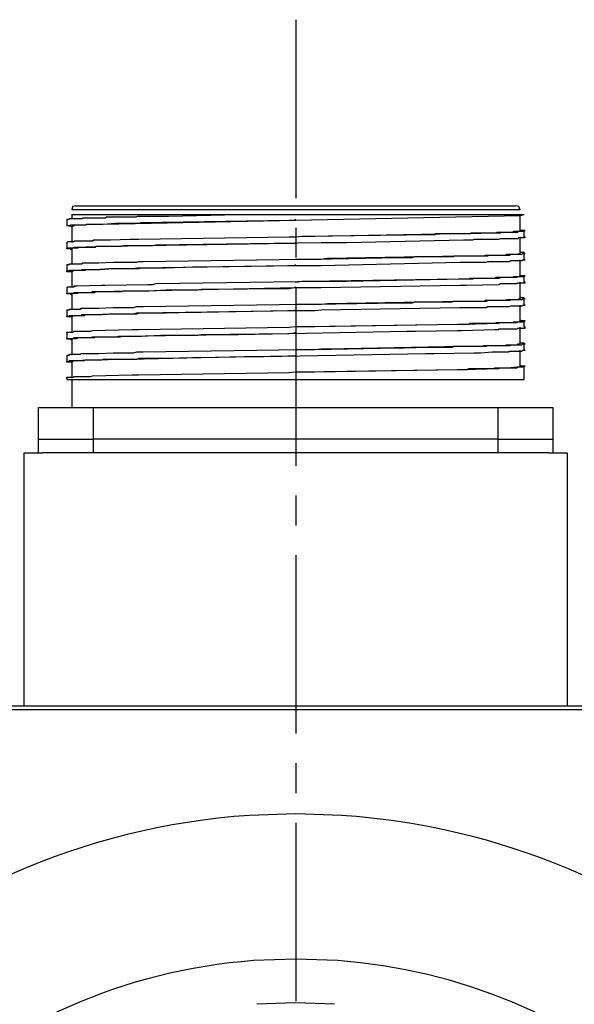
# Model space of a CAD drawing. Header units: millimetres. Extents: x 32146 to 33966, y 9971 to 11065.
# Tile 33 of 54: x 32480 to 32509, y 10366 to 10418. Entities that reach past the tile are written whole.
import ezdxf

# ---------------------------------------------------------------- set-up
doc = ezdxf.new("R2010")
doc.units = ezdxf.units.MM
doc.linetypes.add('CENTER2', pattern=[28.575, 19.05, -3.175, 3.175, -3.175])
doc.layers.add('Center', color=1, linetype='CENTER2')
doc.layers.add('Z_entity', color=7, linetype='Continuous')

msp = doc.modelspace()

# ---------------------------------------------------------------- linework, layer by layer
at = {"layer": 'Center', "ltscale": 0.5}
msp.add_line((32494.243, 10418.351), (32494.243, 10283.351), dxfattribs=at)
at = {"layer": 'Z_entity', "color": 7}
for p, q in [((32482.336, 10408.374), (32482.293, 10408.204)), ((32482.505, 10408.416), (32482.336, 10408.374)), ((32482.505, 10408.416), (32505.972, 10408.416)), ((32506.142, 10408.374), (32505.972, 10408.416)), ((32506.227, 10408.204), (32506.142, 10408.374)), ((32482.251, 10407.399), (32506.227, 10407.908)), ((32506.227, 10408.204), (32482.293, 10408.204)), ((32482.293, 10407.95), (32491.994, 10407.95)), ((32482.293, 10407.95), (32482.293, 10407.696)), ((32485.724, 10407.823), (32485.809, 10407.865)), ((32485.809, 10407.865), (32486.106, 10407.865)), ((32486.106, 10407.865), (32487.165, 10407.865)), ((32487.165, 10407.865), (32487.461, 10407.865)), ((32487.461, 10407.865), (32491.189, 10407.95)), ((32491.189, 10407.95), (32491.951, 10407.95)), ((32491.951, 10407.95), (32506.438, 10407.95)), ((32506.227, 10407.908), (32506.438, 10407.95)), ((32506.227, 10407.103), (32506.227, 10407.95)), ((32482.039, 10407.696), (32482.166, 10407.696)), ((32482.039, 10407.696), (32482.039, 10407.357)), ((32482.039, 10407.357), (32482.251, 10407.399)), ((32482.251, 10407.315), (32482.039, 10407.357)), ((32482.166, 10407.696), (32482.166, 10407.738)), ((32482.166, 10407.738), (32482.336, 10407.738)), ((32482.293, 10407.315), (32482.251, 10407.315)), ((32482.293, 10407.357), (32482.42, 10407.357)), ((32482.293, 10407.357), (32482.293, 10406.467)), ((32482.336, 10407.738), (32482.717, 10407.738)), ((32482.42, 10407.357), (32482.42, 10407.399)), ((32482.42, 10407.399), (32482.59, 10407.399)), ((32482.59, 10407.399), (32483.056, 10407.399)), ((32482.717, 10407.738), (32482.844, 10407.738)), ((32482.844, 10407.738), (32482.886, 10407.78)), ((32482.886, 10407.78), (32483.437, 10407.78)), ((32483.056, 10407.399), (32483.098, 10407.442)), ((32483.098, 10407.442), (32483.14, 10407.442)), ((32483.14, 10407.442), (32483.733, 10407.442)), ((32483.437, 10407.78), (32483.988, 10407.78)), ((32483.733, 10407.442), (32483.945, 10407.442)), ((32483.945, 10407.442), (32484.623, 10407.484)), ((32483.988, 10407.78), (32484.072, 10407.78)), ((32484.072, 10407.78), (32484.157, 10407.823)), ((32484.157, 10407.823), (32485.724, 10407.823)), ((32484.623, 10407.484), (32484.75, 10407.484)), ((32484.75, 10407.484), (32485.555, 10407.484)), ((32485.555, 10407.484), (32485.894, 10407.484)), ((32485.894, 10407.484), (32485.979, 10407.526)), ((32485.979, 10407.526), (32493.9, 10407.653)), ((32493.9, 10407.653), (32494.239, 10407.653)), ((32494.239, 10407.653), (32494.239, 10407.696)), ((32494.239, 10406.764), (32494.578, 10406.806)), ((32494.239, 10406.764), (32494.578, 10406.806)), ((32494.578, 10406.806), (32501.567, 10406.891)), ((32494.578, 10406.806), (32495.255, 10406.806)), ((32495.255, 10406.806), (32502.88, 10406.933)), ((32501.567, 10406.891), (32501.694, 10406.891)), ((32501.694, 10406.891), (32501.694, 10406.933)), ((32501.694, 10406.933), (32502.075, 10406.933)), ((32502.075, 10406.933), (32503.346, 10406.933)), ((32502.88, 10406.933), (32503.219, 10406.933)), ((32503.219, 10406.933), (32505.083, 10406.976)), ((32503.346, 10406.933), (32503.558, 10406.933)), ((32503.558, 10406.933), (32503.6, 10406.976)), ((32503.6, 10406.976), (32504.024, 10406.976)), ((32504.024, 10406.976), (32504.405, 10406.976)), ((32504.405, 10406.976), (32504.956, 10406.976)), ((32504.956, 10406.976), (32504.998, 10407.018)), ((32504.998, 10407.018), (32505.083, 10407.018)), ((32505.083, 10407.018), (32505.337, 10407.018)), ((32505.083, 10406.976), (32505.168, 10406.976)), ((32505.168, 10406.976), (32505.252, 10407.018)), ((32505.252, 10407.018), (32505.337, 10407.018)), ((32505.337, 10407.018), (32505.718, 10407.018)), ((32505.337, 10407.018), (32505.507, 10407.018)), ((32505.507, 10407.018), (32505.718, 10407.018)), ((32505.718, 10407.018), (32506.1, 10407.018)), ((32505.718, 10407.018), (32505.845, 10407.018)), ((32505.845, 10407.018), (32505.888, 10407.06)), ((32505.888, 10407.06), (32506.227, 10407.06)), ((32506.1, 10407.018), (32506.142, 10407.06)), ((32506.142, 10407.06), (32506.438, 10407.06)), ((32506.481, 10407.103), (32506.227, 10407.103)), ((32506.227, 10407.06), (32506.227, 10407.103)), ((32506.438, 10407.06), (32506.438, 10407.103)), ((32506.438, 10407.103), (32506.481, 10407.103)), ((32506.438, 10406.764), (32506.438, 10407.103)), ((32482.039, 10406.467), (32482.081, 10406.51)), ((32482.039, 10406.467), (32482.039, 10406.128)), ((32482.081, 10406.51), (32482.42, 10406.51)), ((32482.42, 10406.51), (32482.463, 10406.552)), ((32482.463, 10406.552), (32482.717, 10406.552)), ((32482.717, 10406.552), (32483.183, 10406.552)), ((32483.183, 10406.552), (32483.395, 10406.552)), ((32483.395, 10406.552), (32483.479, 10406.594)), ((32483.479, 10406.594), (32484.199, 10406.594)), ((32484.199, 10406.594), (32484.369, 10406.594)), ((32484.199, 10406.256), (32486.36, 10406.298)), ((32484.369, 10406.594), (32485.386, 10406.637)), ((32484.962, 10406.256), (32485.047, 10406.298)), ((32485.047, 10406.298), (32486.233, 10406.298)), ((32485.386, 10406.637), (32485.851, 10406.637)), ((32485.851, 10406.637), (32493.9, 10406.764)), ((32486.233, 10406.298), (32493.9, 10406.425)), ((32486.36, 10406.298), (32486.614, 10406.298)), ((32486.614, 10406.298), (32486.783, 10406.34)), ((32486.783, 10406.34), (32495.594, 10406.467)), ((32493.9, 10406.764), (32494.239, 10406.764)), ((32493.9, 10406.425), (32494.239, 10406.425)), ((32494.239, 10406.425), (32494.239, 10406.467)), ((32495.594, 10406.467), (32496.95, 10406.467)), ((32496.95, 10406.467), (32503.219, 10406.594)), ((32503.219, 10406.594), (32503.685, 10406.594)), ((32503.685, 10406.594), (32503.77, 10406.637)), ((32503.77, 10406.637), (32504.575, 10406.637)), ((32504.575, 10406.637), (32505.083, 10406.637)), ((32505.083, 10406.637), (32505.168, 10406.679)), ((32505.168, 10406.679), (32505.379, 10406.679)), ((32505.379, 10406.679), (32505.803, 10406.679)), ((32505.803, 10406.679), (32506.1, 10406.679)), ((32506.1, 10406.679), (32506.142, 10406.721)), ((32506.142, 10406.721), (32506.481, 10406.721)), ((32506.227, 10405.874), (32506.227, 10406.764)), ((32506.481, 10406.764), (32506.438, 10406.764)), ((32506.481, 10406.721), (32506.481, 10406.764)), ((32482.039, 10406.128), (32482.039, 10406.171)), ((32482.039, 10406.171), (32482.081, 10406.171)), ((32482.209, 10406.128), (32482.039, 10406.128)), ((32482.081, 10406.171), (32482.378, 10406.171)), ((32482.251, 10406.086), (32482.209, 10406.128)), ((32482.293, 10406.086), (32482.251, 10406.086)), ((32482.293, 10406.128), (32482.293, 10406.171)), ((32482.293, 10406.171), (32482.336, 10406.171)), ((32482.293, 10406.128), (32482.293, 10405.281)), ((32482.336, 10406.171), (32482.59, 10406.171)), ((32482.378, 10406.171), (32482.42, 10406.171)), ((32482.42, 10406.171), (32482.42, 10406.213)), ((32482.42, 10406.213), (32482.59, 10406.213)), ((32482.59, 10406.213), (32483.988, 10406.256)), ((32482.59, 10406.171), (32482.632, 10406.171)), ((32482.632, 10406.171), (32482.632, 10406.213)), ((32482.632, 10406.213), (32482.802, 10406.213)), ((32482.802, 10406.213), (32483.225, 10406.213)), ((32483.225, 10406.213), (32483.564, 10406.213)), ((32483.564, 10406.213), (32483.606, 10406.256)), ((32483.606, 10406.256), (32484.157, 10406.256)), ((32483.988, 10406.256), (32484.199, 10406.256)), ((32484.157, 10406.256), (32484.835, 10406.256)), ((32484.835, 10406.256), (32484.962, 10406.256)), ((32495.933, 10405.62), (32503.092, 10405.747)), ((32502.668, 10405.705), (32502.711, 10405.747)), ((32502.711, 10405.747), (32503.261, 10405.747)), ((32503.092, 10405.747), (32503.558, 10405.747)), ((32503.261, 10405.747), (32504.024, 10405.747)), ((32503.558, 10405.747), (32504.405, 10405.747)), ((32504.024, 10405.747), (32504.278, 10405.747)), ((32504.278, 10405.747), (32504.363, 10405.79)), ((32504.363, 10405.79), (32504.998, 10405.79)), ((32504.405, 10405.747), (32504.49, 10405.747)), ((32504.49, 10405.747), (32504.575, 10405.79)), ((32504.575, 10405.79), (32505.083, 10405.79)), ((32504.998, 10405.79), (32505.464, 10405.79)), ((32505.083, 10405.79), (32505.676, 10405.79)), ((32505.464, 10405.79), (32505.507, 10405.832)), ((32505.507, 10405.832), (32505.549, 10405.832)), ((32505.549, 10405.832), (32506.057, 10405.832)), ((32505.676, 10405.79), (32505.718, 10405.832)), ((32505.718, 10405.832), (32505.888, 10405.832)), ((32505.888, 10405.832), (32506.269, 10405.832)), ((32506.057, 10405.832), (32506.1, 10405.832)), ((32506.1, 10405.832), (32506.142, 10405.874)), ((32506.142, 10405.874), (32506.227, 10405.874)), ((32506.438, 10405.917), (32506.227, 10405.917)), ((32506.269, 10405.832), (32506.311, 10405.832)), ((32506.311, 10405.832), (32506.354, 10405.874)), ((32506.354, 10405.874), (32506.481, 10405.874)), ((32506.438, 10405.874), (32506.438, 10405.917)), ((32506.481, 10405.874), (32506.438, 10405.874)), ((32506.438, 10405.535), (32506.438, 10405.874)), ((32482.039, 10405.281), (32482.166, 10405.281)), ((32482.039, 10405.281), (32482.039, 10404.942)), ((32482.166, 10405.281), (32482.166, 10405.324)), ((32482.166, 10405.324), (32482.378, 10405.324)), ((32482.378, 10405.324), (32482.759, 10405.324)), ((32482.759, 10405.324), (32482.844, 10405.324)), ((32482.844, 10405.324), (32482.886, 10405.366)), ((32482.886, 10405.366), (32483.733, 10405.366)), ((32483.733, 10405.366), (32484.496, 10405.408)), ((32484.496, 10405.408), (32484.708, 10405.408)), ((32484.708, 10405.408), (32485.597, 10405.408)), ((32485.597, 10405.408), (32485.767, 10405.408)), ((32485.767, 10405.408), (32485.851, 10405.451)), ((32485.851, 10405.451), (32486.106, 10405.451)), ((32485.979, 10405.112), (32494.239, 10405.239)), ((32486.106, 10405.451), (32494.578, 10405.578)), ((32489.198, 10405.154), (32493.815, 10405.239)), ((32493.815, 10405.239), (32494.239, 10405.239)), ((32494.239, 10405.578), (32495.255, 10405.578)), ((32494.239, 10405.239), (32494.239, 10405.281)), ((32494.239, 10405.239), (32495.594, 10405.239)), ((32494.578, 10405.578), (32495.594, 10405.578)), ((32495.255, 10405.578), (32499.746, 10405.662)), ((32495.594, 10405.578), (32495.933, 10405.62)), ((32495.594, 10405.239), (32503.007, 10405.408)), ((32499.746, 10405.662), (32500.466, 10405.662)), ((32500.466, 10405.662), (32500.593, 10405.705)), ((32500.593, 10405.705), (32502.668, 10405.705)), ((32503.007, 10405.408), (32503.473, 10405.408)), ((32503.473, 10405.408), (32504.32, 10405.408)), ((32504.32, 10405.408), (32504.405, 10405.408)), ((32504.405, 10405.408), (32504.49, 10405.451)), ((32504.49, 10405.451), (32504.998, 10405.451)), ((32504.998, 10405.451), (32505.634, 10405.451)), ((32505.634, 10405.451), (32505.718, 10405.493)), ((32505.718, 10405.493), (32505.888, 10405.493)), ((32505.888, 10405.493), (32506.269, 10405.493)), ((32506.227, 10404.688), (32506.227, 10405.535)), ((32506.269, 10405.493), (32506.311, 10405.493)), ((32506.311, 10405.493), (32506.354, 10405.535)), ((32506.354, 10405.535), (32506.481, 10405.535)), ((32506.481, 10405.535), (32506.438, 10405.535)), ((32482.039, 10404.9), (32482.039, 10404.942)), ((32482.039, 10404.942), (32482.124, 10404.942)), ((32482.293, 10404.9), (32482.039, 10404.9)), ((32482.124, 10404.942), (32482.166, 10404.985)), ((32482.166, 10404.985), (32482.251, 10404.985)), ((32482.251, 10404.985), (32482.59, 10404.985)), ((32482.293, 10404.942), (32482.378, 10404.942)), ((32482.293, 10404.942), (32482.293, 10404.053)), ((32482.378, 10404.942), (32482.42, 10404.985)), ((32482.42, 10404.985), (32482.463, 10404.985)), ((32482.463, 10404.985), (32482.929, 10404.985)), ((32482.59, 10404.985), (32482.759, 10404.985)), ((32482.759, 10404.985), (32482.844, 10405.027)), ((32482.844, 10405.027), (32483.564, 10405.027)), ((32482.929, 10404.985), (32483.013, 10404.985)), ((32483.013, 10404.985), (32483.056, 10405.027)), ((32483.056, 10405.027), (32483.818, 10405.027)), ((32483.564, 10405.027), (32484.284, 10405.069)), ((32483.818, 10405.027), (32484.496, 10405.069)), ((32484.284, 10405.069), (32484.496, 10405.069)), ((32484.496, 10405.069), (32485.513, 10405.069)), ((32484.496, 10405.069), (32484.623, 10405.069)), ((32484.623, 10405.069), (32485.513, 10405.069)), ((32485.513, 10405.069), (32485.597, 10405.069)), ((32485.513, 10405.069), (32485.894, 10405.069)), ((32485.597, 10405.069), (32485.767, 10405.112)), ((32485.767, 10405.112), (32485.979, 10405.112)), ((32485.894, 10405.069), (32485.979, 10405.112)), ((32485.979, 10405.112), (32486.021, 10405.112)), ((32486.021, 10405.112), (32487.038, 10405.112)), ((32487.038, 10405.112), (32487.292, 10405.112)), ((32487.292, 10405.112), (32488.732, 10405.154)), ((32488.732, 10405.154), (32489.198, 10405.154)), ((32506.227, 10404.688), (32506.227, 10404.731)), ((32506.481, 10404.688), (32506.227, 10404.688)), ((32506.227, 10404.646), (32506.227, 10404.688)), ((32506.438, 10404.646), (32506.438, 10404.688)), ((32506.438, 10404.688), (32506.481, 10404.688)), ((32506.438, 10404.349), (32506.438, 10404.688)), ((32482.59, 10404.138), (32483.903, 10404.18)), ((32483.903, 10404.18), (32484.072, 10404.18)), ((32484.072, 10404.18), (32486.36, 10404.222)), ((32486.36, 10404.222), (32486.614, 10404.222)), ((32486.614, 10404.222), (32486.783, 10404.265)), ((32486.783, 10404.265), (32495.594, 10404.392)), ((32494.239, 10404.349), (32494.578, 10404.392)), ((32494.578, 10404.392), (32494.917, 10404.392)), ((32494.917, 10404.392), (32502.923, 10404.519)), ((32495.594, 10404.392), (32496.95, 10404.392)), ((32495.594, 10404.053), (32503.007, 10404.18)), ((32496.95, 10404.392), (32503.219, 10404.519)), ((32502.923, 10404.519), (32503.473, 10404.519)), ((32503.007, 10404.18), (32503.346, 10404.18)), ((32503.219, 10404.519), (32503.685, 10404.519)), ((32503.346, 10404.18), (32505.083, 10404.222)), ((32503.473, 10404.519), (32503.558, 10404.561)), ((32503.558, 10404.561), (32504.151, 10404.561)), ((32503.685, 10404.519), (32503.812, 10404.561)), ((32503.812, 10404.561), (32504.575, 10404.561)), ((32504.151, 10404.561), (32504.786, 10404.561)), ((32504.575, 10404.561), (32505.083, 10404.561)), ((32504.786, 10404.561), (32504.871, 10404.561)), ((32504.871, 10404.561), (32504.956, 10404.603)), ((32504.956, 10404.603), (32504.998, 10404.603)), ((32504.998, 10404.603), (32505.464, 10404.603)), ((32505.083, 10404.561), (32505.168, 10404.603)), ((32505.083, 10404.222), (32505.168, 10404.265)), ((32505.168, 10404.603), (32505.379, 10404.603)), ((32505.168, 10404.265), (32505.337, 10404.265)), ((32505.337, 10404.265), (32505.761, 10404.265)), ((32505.379, 10404.603), (32505.761, 10404.603)), ((32505.464, 10404.603), (32505.845, 10404.603)), ((32505.761, 10404.603), (32506.057, 10404.603)), ((32505.761, 10404.265), (32506.057, 10404.265)), ((32505.845, 10404.603), (32505.888, 10404.646)), ((32505.888, 10404.646), (32506.227, 10404.646)), ((32506.057, 10404.603), (32506.1, 10404.646)), ((32506.057, 10404.265), (32506.1, 10404.307)), ((32506.1, 10404.646), (32506.438, 10404.646)), ((32506.1, 10404.307), (32506.481, 10404.307)), ((32506.227, 10403.46), (32506.227, 10404.349)), ((32506.481, 10404.349), (32506.438, 10404.349)), ((32506.481, 10404.307), (32506.481, 10404.349)), ((32482.039, 10404.053), (32482.081, 10404.095)), ((32482.039, 10404.053), (32482.039, 10403.714)), ((32482.039, 10403.714), (32482.039, 10403.756)), ((32482.039, 10403.756), (32482.378, 10403.756)), ((32482.251, 10403.714), (32482.039, 10403.714)), ((32482.081, 10404.095), (32482.378, 10404.095)), ((32482.251, 10403.672), (32482.251, 10403.714)), ((32482.293, 10403.672), (32482.251, 10403.672)), ((32482.293, 10403.714), (32482.293, 10403.756)), ((32482.293, 10403.756), (32482.336, 10403.756)), ((32482.293, 10403.714), (32482.293, 10402.867)), ((32482.336, 10403.756), (32482.59, 10403.756)), ((32482.378, 10404.095), (32482.42, 10404.095)), ((32482.378, 10403.756), (32482.42, 10403.799)), ((32482.42, 10404.095), (32482.42, 10404.138)), ((32482.42, 10404.138), (32482.59, 10404.138)), ((32482.42, 10403.799), (32482.717, 10403.799)), ((32482.59, 10403.756), (32482.632, 10403.756)), ((32482.632, 10403.756), (32482.632, 10403.799)), ((32482.632, 10403.799), (32482.802, 10403.799)), ((32482.717, 10403.799), (32483.225, 10403.799)), ((32482.802, 10403.799), (32483.225, 10403.799)), ((32483.225, 10403.799), (32483.31, 10403.799)), ((32483.225, 10403.799), (32483.522, 10403.799)), ((32483.31, 10403.799), (32483.395, 10403.841)), ((32483.395, 10403.841), (32483.479, 10403.841)), ((32483.479, 10403.841), (32485.597, 10403.883)), ((32483.522, 10403.799), (32483.564, 10403.841)), ((32483.564, 10403.841), (32484.157, 10403.841)), ((32484.157, 10403.841), (32484.835, 10403.841)), ((32484.835, 10403.841), (32484.962, 10403.841)), ((32484.962, 10403.841), (32485.047, 10403.883)), ((32485.047, 10403.883), (32486.402, 10403.883)), ((32485.597, 10403.883), (32485.979, 10403.883)), ((32485.979, 10403.883), (32494.239, 10404.053)), ((32486.402, 10403.883), (32487.334, 10403.926)), ((32487.334, 10403.926), (32487.588, 10403.926)), ((32487.588, 10403.926), (32489.028, 10403.926)), ((32489.028, 10403.926), (32489.198, 10403.968)), ((32489.198, 10403.968), (32489.537, 10403.968)), ((32489.537, 10403.968), (32493.815, 10404.01)), ((32493.815, 10404.01), (32493.9, 10404.01)), ((32493.9, 10404.01), (32494.154, 10404.053)), ((32494.154, 10404.053), (32494.239, 10404.053)), ((32494.239, 10404.053), (32494.239, 10404.095)), ((32494.239, 10404.053), (32495.594, 10404.053)), ((32486.106, 10403.036), (32494.578, 10403.163)), ((32494.239, 10403.163), (32495.255, 10403.163)), ((32494.578, 10403.163), (32495.594, 10403.163)), ((32495.255, 10403.163), (32499.746, 10403.248)), ((32495.594, 10403.163), (32495.933, 10403.206)), ((32495.933, 10403.206), (32503.092, 10403.333)), ((32499.746, 10403.248), (32500.466, 10403.248)), ((32500.466, 10403.248), (32500.593, 10403.29)), ((32500.593, 10403.29), (32502.584, 10403.29)), ((32502.584, 10403.29), (32502.668, 10403.333)), ((32502.668, 10403.333), (32503.261, 10403.333)), ((32503.092, 10403.333), (32503.558, 10403.333)), ((32503.261, 10403.333), (32504.024, 10403.333)), ((32503.558, 10403.333), (32504.405, 10403.333)), ((32504.024, 10403.333), (32504.278, 10403.333)), ((32504.278, 10403.333), (32504.363, 10403.375)), ((32504.363, 10403.375), (32504.998, 10403.375)), ((32504.405, 10403.333), (32504.49, 10403.375)), ((32504.49, 10403.375), (32504.575, 10403.375)), ((32504.575, 10403.375), (32505.083, 10403.375)), ((32504.998, 10403.375), (32505.464, 10403.375)), ((32505.083, 10403.375), (32505.676, 10403.375)), ((32505.464, 10403.375), (32505.507, 10403.417)), ((32505.507, 10403.417), (32505.549, 10403.417)), ((32505.549, 10403.417), (32506.057, 10403.417)), ((32505.676, 10403.375), (32505.718, 10403.417)), ((32505.718, 10403.417), (32505.888, 10403.417)), ((32505.888, 10403.417), (32506.269, 10403.417)), ((32506.057, 10403.417), (32506.1, 10403.417)), ((32506.1, 10403.417), (32506.142, 10403.46)), ((32506.142, 10403.46), (32506.227, 10403.46)), ((32506.438, 10403.502), (32506.227, 10403.502)), ((32506.227, 10402.274), (32506.227, 10403.121)), ((32506.269, 10403.417), (32506.311, 10403.417)), ((32506.311, 10403.417), (32506.354, 10403.46)), ((32506.311, 10403.079), (32506.354, 10403.121)), ((32506.354, 10403.46), (32506.481, 10403.46)), ((32506.354, 10403.121), (32506.481, 10403.121)), ((32506.438, 10403.46), (32506.438, 10403.502)), ((32506.481, 10403.46), (32506.438, 10403.46)), ((32506.438, 10403.121), (32506.438, 10403.46)), ((32506.481, 10403.121), (32506.438, 10403.121)), ((32482.039, 10402.867), (32482.166, 10402.867)), ((32482.039, 10402.867), (32482.039, 10402.528)), ((32482.166, 10402.867), (32482.166, 10402.909)), ((32482.166, 10402.909), (32482.378, 10402.909)), ((32482.378, 10402.909), (32482.759, 10402.909)), ((32482.759, 10402.909), (32482.802, 10402.951)), ((32482.759, 10402.57), (32482.844, 10402.613)), ((32482.802, 10402.951), (32482.844, 10402.951)), ((32482.844, 10402.951), (32483.395, 10402.951)), ((32482.844, 10402.613), (32483.564, 10402.613)), ((32482.971, 10402.57), (32483.013, 10402.613)), ((32483.013, 10402.613), (32483.098, 10402.613)), ((32483.098, 10402.613), (32483.649, 10402.613)), ((32483.395, 10402.951), (32483.733, 10402.951)), ((32483.564, 10402.613), (32484.284, 10402.655)), ((32483.649, 10402.613), (32483.903, 10402.613)), ((32483.733, 10402.951), (32484.496, 10402.994)), ((32483.903, 10402.613), (32484.538, 10402.655)), ((32484.284, 10402.655), (32484.496, 10402.655)), ((32484.496, 10402.994), (32484.708, 10402.994)), ((32484.496, 10402.655), (32485.513, 10402.655)), ((32484.538, 10402.655), (32484.665, 10402.655)), ((32484.665, 10402.655), (32485.555, 10402.655)), ((32484.708, 10402.994), (32485.597, 10402.994)), ((32485.513, 10402.655), (32485.597, 10402.655)), ((32485.555, 10402.655), (32485.767, 10402.655)), ((32485.597, 10402.994), (32485.767, 10403.036)), ((32485.597, 10402.655), (32485.767, 10402.697)), ((32485.767, 10403.036), (32486.106, 10403.036)), ((32485.767, 10402.697), (32485.979, 10402.697)), ((32485.767, 10402.655), (32485.894, 10402.697)), ((32485.894, 10402.697), (32486.148, 10402.697)), ((32485.979, 10402.697), (32494.239, 10402.824)), ((32486.148, 10402.697), (32487.165, 10402.697)), ((32487.165, 10402.697), (32487.334, 10402.697)), ((32487.334, 10402.697), (32488.732, 10402.74)), ((32488.732, 10402.74), (32489.198, 10402.74)), ((32489.198, 10402.74), (32493.815, 10402.824)), ((32493.815, 10402.824), (32494.239, 10402.824)), ((32494.239, 10402.824), (32494.239, 10402.867)), ((32494.239, 10402.824), (32495.255, 10402.824)), ((32495.255, 10402.824), (32495.594, 10402.867)), ((32495.594, 10402.867), (32503.007, 10402.994)), ((32503.007, 10402.994), (32503.473, 10402.994)), ((32503.473, 10402.994), (32504.32, 10402.994)), ((32504.32, 10402.994), (32504.405, 10402.994)), ((32504.405, 10402.994), (32504.49, 10403.036)), ((32504.49, 10403.036), (32504.998, 10403.036)), ((32504.998, 10403.036), (32505.634, 10403.036)), ((32505.634, 10403.036), (32505.718, 10403.079)), ((32505.718, 10403.079), (32505.888, 10403.079)), ((32505.888, 10403.079), (32506.269, 10403.079)), ((32506.269, 10403.079), (32506.311, 10403.079)), ((32482.039, 10402.485), (32482.039, 10402.528)), ((32482.039, 10402.528), (32482.124, 10402.528)), ((32482.293, 10402.485), (32482.039, 10402.485)), ((32482.124, 10402.528), (32482.166, 10402.57)), ((32482.166, 10402.57), (32482.251, 10402.57)), ((32482.251, 10402.57), (32482.59, 10402.57)), ((32482.293, 10402.528), (32482.378, 10402.528)), ((32482.293, 10402.528), (32482.293, 10401.638)), ((32482.378, 10402.528), (32482.378, 10402.57)), ((32482.378, 10402.57), (32482.971, 10402.57)), ((32482.59, 10402.57), (32482.759, 10402.57)), ((32494.917, 10401.977), (32502.923, 10402.104)), ((32495.255, 10401.977), (32502.88, 10402.104)), ((32502.88, 10402.104), (32503.219, 10402.104)), ((32502.923, 10402.104), (32503.473, 10402.104)), ((32503.219, 10402.104), (32505.083, 10402.147)), ((32503.473, 10402.104), (32503.558, 10402.147)), ((32503.558, 10402.147), (32504.151, 10402.147)), ((32504.151, 10402.147), (32504.786, 10402.147)), ((32504.786, 10402.147), (32504.871, 10402.147)), ((32504.871, 10402.147), (32504.956, 10402.189)), ((32504.956, 10402.189), (32504.998, 10402.189)), ((32504.998, 10402.189), (32505.464, 10402.189)), ((32505.083, 10402.147), (32505.168, 10402.189)), ((32505.168, 10402.189), (32505.337, 10402.189)), ((32505.337, 10402.189), (32505.718, 10402.189)), ((32505.464, 10402.189), (32505.845, 10402.189)), ((32505.718, 10402.189), (32506.057, 10402.189)), ((32505.845, 10402.189), (32505.888, 10402.231)), ((32505.888, 10402.231), (32506.227, 10402.231)), ((32506.057, 10402.189), (32506.1, 10402.231)), ((32506.1, 10402.231), (32506.438, 10402.231)), ((32506.269, 10402.274), (32506.227, 10402.316)), ((32506.227, 10402.231), (32506.227, 10402.274)), ((32506.481, 10402.274), (32506.269, 10402.274)), ((32506.438, 10402.231), (32506.438, 10402.274)), ((32506.438, 10402.274), (32506.481, 10402.274)), ((32506.438, 10401.935), (32506.438, 10402.274)), ((32482.039, 10401.638), (32482.039, 10401.681)), ((32482.039, 10401.681), (32482.378, 10401.681)), ((32482.039, 10401.638), (32482.039, 10401.299)), ((32482.378, 10401.681), (32482.42, 10401.723)), ((32482.42, 10401.723), (32482.717, 10401.723)), ((32482.717, 10401.723), (32483.183, 10401.723)), ((32483.183, 10401.723), (32483.31, 10401.723)), ((32483.31, 10401.723), (32483.395, 10401.765)), ((32483.395, 10401.765), (32485.513, 10401.808)), ((32485.131, 10401.469), (32490.553, 10401.554)), ((32485.513, 10401.808), (32485.851, 10401.808)), ((32485.851, 10401.808), (32493.9, 10401.935)), ((32489.028, 10401.511), (32489.198, 10401.554)), ((32489.198, 10401.554), (32493.815, 10401.596)), ((32490.553, 10401.554), (32491.189, 10401.554)), ((32491.189, 10401.554), (32500.169, 10401.723)), ((32493.815, 10401.596), (32493.9, 10401.596)), ((32493.9, 10401.935), (32494.239, 10401.977)), ((32493.9, 10401.596), (32494.154, 10401.638)), ((32494.154, 10401.638), (32494.239, 10401.638)), ((32494.239, 10401.977), (32495.255, 10401.977)), ((32494.239, 10401.977), (32494.917, 10401.977)), ((32494.239, 10401.638), (32494.239, 10401.681)), ((32500.169, 10401.723), (32500.635, 10401.723)), ((32500.635, 10401.723), (32502.88, 10401.765)), ((32502.88, 10401.765), (32503.092, 10401.765)), ((32503.092, 10401.765), (32504.871, 10401.808)), ((32504.871, 10401.808), (32505.083, 10401.808)), ((32505.083, 10401.808), (32505.083, 10401.85)), ((32505.083, 10401.85), (32505.252, 10401.85)), ((32505.252, 10401.85), (32505.803, 10401.85)), ((32505.803, 10401.85), (32506.057, 10401.85)), ((32506.057, 10401.85), (32506.1, 10401.892)), ((32506.1, 10401.892), (32506.481, 10401.892)), ((32506.227, 10401.045), (32506.227, 10401.935)), ((32506.481, 10401.935), (32506.438, 10401.935)), ((32506.481, 10401.892), (32506.481, 10401.935)), ((32482.039, 10401.299), (32482.039, 10401.342)), ((32482.039, 10401.342), (32482.378, 10401.342)), ((32482.251, 10401.299), (32482.039, 10401.299)), ((32482.251, 10401.257), (32482.251, 10401.299)), ((32482.293, 10401.257), (32482.251, 10401.257)), ((32482.293, 10401.299), (32482.293, 10401.342)), ((32482.293, 10401.342), (32482.59, 10401.342)), ((32482.293, 10401.299), (32482.293, 10400.452)), ((32482.378, 10401.342), (32482.42, 10401.384)), ((32482.42, 10401.384), (32482.59, 10401.384)), ((32482.59, 10401.384), (32483.013, 10401.384)), ((32482.59, 10401.342), (32482.632, 10401.384)), ((32482.632, 10401.384), (32483.522, 10401.384)), ((32483.013, 10401.384), (32483.31, 10401.384)), ((32483.31, 10401.384), (32483.395, 10401.426)), ((32483.395, 10401.426), (32483.988, 10401.426)), ((32483.522, 10401.384), (32483.564, 10401.426)), ((32483.564, 10401.426), (32483.818, 10401.426)), ((32483.818, 10401.426), (32484.496, 10401.426)), ((32483.988, 10401.426), (32484.708, 10401.426)), ((32484.496, 10401.426), (32484.877, 10401.426)), ((32484.708, 10401.426), (32484.792, 10401.469)), ((32484.792, 10401.469), (32485.131, 10401.469)), ((32484.877, 10401.426), (32484.962, 10401.469)), ((32484.962, 10401.469), (32486.021, 10401.469)), ((32486.021, 10401.469), (32487.038, 10401.511)), ((32487.038, 10401.511), (32487.292, 10401.511)), ((32487.292, 10401.511), (32488.732, 10401.511)), ((32488.732, 10401.511), (32489.028, 10401.511)), ((32506.1, 10401.003), (32506.1, 10401.045)), ((32506.1, 10401.045), (32506.227, 10401.045)), ((32506.438, 10401.088), (32506.227, 10401.088)), ((32506.311, 10401.003), (32506.354, 10401.045)), ((32506.354, 10401.045), (32506.481, 10401.045)), ((32506.438, 10401.045), (32506.438, 10401.088)), ((32506.481, 10401.045), (32506.438, 10401.045)), ((32506.438, 10400.706), (32506.438, 10401.045)), ((32482.166, 10400.452), (32482.166, 10400.495)), ((32482.166, 10400.495), (32482.378, 10400.495)), ((32482.378, 10400.495), (32482.759, 10400.495)), ((32482.759, 10400.495), (32482.802, 10400.537)), ((32482.802, 10400.537), (32482.844, 10400.537)), ((32482.844, 10400.537), (32483.395, 10400.537)), ((32483.395, 10400.537), (32483.733, 10400.537)), ((32483.733, 10400.537), (32484.496, 10400.579)), ((32484.496, 10400.579), (32484.708, 10400.579)), ((32484.708, 10400.579), (32485.597, 10400.579)), ((32485.597, 10400.579), (32485.767, 10400.622)), ((32485.767, 10400.622), (32486.106, 10400.622)), ((32486.106, 10400.622), (32494.578, 10400.749)), ((32492.544, 10400.367), (32501.186, 10400.537)), ((32494.239, 10400.749), (32495.255, 10400.749)), ((32494.578, 10400.749), (32495.255, 10400.749)), ((32495.255, 10400.749), (32499.618, 10400.833)), ((32495.255, 10400.749), (32495.594, 10400.791)), ((32495.594, 10400.791), (32495.933, 10400.791)), ((32495.933, 10400.791), (32503.092, 10400.918)), ((32499.618, 10400.833), (32500.042, 10400.833)), ((32500.042, 10400.833), (32501.313, 10400.876)), ((32501.186, 10400.537), (32501.609, 10400.537)), ((32501.313, 10400.876), (32502.584, 10400.876)), ((32501.609, 10400.537), (32503.77, 10400.579)), ((32502.584, 10400.876), (32502.668, 10400.918)), ((32502.668, 10400.918), (32503.177, 10400.918)), ((32503.092, 10400.918), (32503.558, 10400.918)), ((32503.177, 10400.918), (32503.897, 10400.918)), ((32503.558, 10400.918), (32504.405, 10400.918)), ((32503.77, 10400.579), (32504.109, 10400.579)), ((32503.897, 10400.918), (32504.193, 10400.918)), ((32504.109, 10400.579), (32504.744, 10400.622)), ((32504.193, 10400.918), (32504.278, 10400.961)), ((32504.278, 10400.961), (32504.871, 10400.961)), ((32504.405, 10400.918), (32504.49, 10400.961)), ((32504.49, 10400.961), (32504.575, 10400.961)), ((32504.575, 10400.961), (32505.083, 10400.961)), ((32504.744, 10400.622), (32504.871, 10400.622)), ((32504.871, 10400.961), (32505.379, 10400.961)), ((32504.871, 10400.622), (32505.379, 10400.622)), ((32505.083, 10400.961), (32505.676, 10400.961)), ((32505.379, 10400.961), (32505.422, 10400.961)), ((32505.379, 10400.622), (32505.634, 10400.622)), ((32505.422, 10400.961), (32505.464, 10401.003)), ((32505.464, 10401.003), (32505.93, 10401.003)), ((32505.634, 10400.622), (32505.634, 10400.664)), ((32505.634, 10400.664), (32505.761, 10400.664)), ((32505.676, 10400.961), (32505.718, 10401.003)), ((32505.718, 10401.003), (32505.888, 10401.003)), ((32505.761, 10400.664), (32506.057, 10400.664)), ((32505.888, 10401.003), (32506.269, 10401.003)), ((32505.93, 10401.003), (32506.1, 10401.003)), ((32506.057, 10400.664), (32506.311, 10400.664)), ((32506.227, 10399.859), (32506.227, 10400.706)), ((32506.269, 10401.003), (32506.311, 10401.003)), ((32506.311, 10400.664), (32506.354, 10400.706)), ((32506.354, 10400.706), (32506.481, 10400.706)), ((32506.481, 10400.706), (32506.438, 10400.706)), ((32482.039, 10400.452), (32482.166, 10400.452)), ((32482.039, 10400.452), (32482.039, 10400.113)), ((32482.039, 10400.071), (32482.039, 10400.113)), ((32482.039, 10400.113), (32482.124, 10400.113)), ((32482.293, 10400.071), (32482.039, 10400.071)), ((32482.124, 10400.113), (32482.166, 10400.156)), ((32482.166, 10400.156), (32482.251, 10400.156)), ((32482.251, 10400.156), (32482.547, 10400.156)), ((32482.293, 10400.113), (32482.378, 10400.113)), ((32482.293, 10400.113), (32482.293, 10399.224)), ((32482.378, 10400.113), (32482.378, 10400.156)), ((32482.378, 10400.156), (32482.971, 10400.156)), ((32482.547, 10400.156), (32482.674, 10400.156)), ((32482.674, 10400.156), (32483.098, 10400.198)), ((32482.971, 10400.156), (32483.013, 10400.198)), ((32483.013, 10400.198), (32483.098, 10400.198)), ((32483.098, 10400.198), (32483.903, 10400.198)), ((32483.098, 10400.198), (32483.649, 10400.198)), ((32483.649, 10400.198), (32483.903, 10400.198)), ((32483.903, 10400.198), (32483.988, 10400.24)), ((32483.903, 10400.198), (32484.538, 10400.24)), ((32483.988, 10400.24), (32484.199, 10400.24)), ((32484.199, 10400.24), (32484.92, 10400.24)), ((32484.538, 10400.24), (32484.665, 10400.24)), ((32484.665, 10400.24), (32485.555, 10400.24)), ((32484.92, 10400.24), (32485.386, 10400.24)), ((32485.386, 10400.24), (32491.485, 10400.367)), ((32485.555, 10400.24), (32485.767, 10400.24)), ((32485.767, 10400.24), (32485.894, 10400.283)), ((32485.894, 10400.283), (32486.148, 10400.283)), ((32486.148, 10400.283), (32487.165, 10400.283)), ((32487.165, 10400.283), (32487.334, 10400.283)), ((32487.334, 10400.283), (32488.732, 10400.325)), ((32488.732, 10400.325), (32489.198, 10400.325)), ((32489.198, 10400.325), (32493.815, 10400.41)), ((32491.485, 10400.367), (32492.544, 10400.367)), ((32493.815, 10400.41), (32494.239, 10400.41)), ((32494.239, 10400.41), (32494.239, 10400.452)), ((32485.851, 10399.393), (32493.9, 10399.52)), ((32493.9, 10399.52), (32494.239, 10399.563)), ((32494.239, 10399.563), (32495.255, 10399.563)), ((32494.239, 10399.563), (32494.578, 10399.563)), ((32494.578, 10399.563), (32502.923, 10399.69)), ((32495.255, 10399.563), (32502.88, 10399.69)), ((32502.88, 10399.69), (32503.219, 10399.69)), ((32502.923, 10399.69), (32503.389, 10399.69)), ((32503.219, 10399.69), (32505.083, 10399.732)), ((32503.389, 10399.69), (32503.473, 10399.732)), ((32503.473, 10399.732), (32504.151, 10399.732)), ((32504.151, 10399.732), (32504.786, 10399.732)), ((32504.786, 10399.732), (32504.829, 10399.732)), ((32504.829, 10399.732), (32504.871, 10399.774)), ((32504.871, 10399.774), (32504.998, 10399.774)), ((32504.998, 10399.774), (32505.464, 10399.774)), ((32505.083, 10399.732), (32505.168, 10399.774)), ((32505.168, 10399.774), (32505.337, 10399.774)), ((32505.337, 10399.774), (32505.718, 10399.774)), ((32505.464, 10399.774), (32505.549, 10399.774)), ((32505.549, 10399.774), (32506.057, 10399.817)), ((32505.718, 10399.774), (32506.057, 10399.774)), ((32506.057, 10399.774), (32506.1, 10399.817)), ((32506.057, 10399.817), (32506.227, 10399.817)), ((32506.1, 10399.817), (32506.438, 10399.817)), ((32506.269, 10399.859), (32506.227, 10399.902)), ((32506.227, 10399.817), (32506.227, 10399.859)), ((32506.481, 10399.859), (32506.269, 10399.859)), ((32506.438, 10399.817), (32506.438, 10399.859)), ((32506.438, 10399.859), (32506.481, 10399.859)), ((32506.438, 10399.139), (32506.438, 10399.859)), ((32482.039, 10399.224), (32482.039, 10399.266)), ((32482.039, 10399.266), (32482.378, 10399.266)), ((32482.039, 10399.224), (32482.039, 10399.139)), ((32482.039, 10399.139), (32506.438, 10399.139)), ((32482.293, 10399.139), (32482.293, 10397.656)), ((32482.378, 10399.266), (32482.42, 10399.308)), ((32482.42, 10399.308), (32482.717, 10399.308)), ((32482.717, 10399.308), (32483.183, 10399.308)), ((32483.183, 10399.308), (32483.31, 10399.308)), ((32483.31, 10399.308), (32483.395, 10399.351)), ((32483.395, 10399.351), (32485.513, 10399.393)), ((32485.513, 10399.393), (32485.851, 10399.393)), ((32480.514, 10395.962), (32480.514, 10397.656)), ((32480.514, 10397.656), (32483.437, 10397.656)), ((32483.437, 10397.656), (32505.041, 10397.656)), ((32483.437, 10397.656), (32483.437, 10395.962)), ((32505.041, 10397.656), (32507.963, 10397.656)), ((32505.041, 10395.962), (32505.041, 10397.656)), ((32507.963, 10397.656), (32507.963, 10395.962)), ((32480.514, 10395.962), (32483.437, 10395.962)), ((32480.514, 10395.242), (32480.514, 10395.962)), ((32505.041, 10395.962), (32483.437, 10395.962)), ((32483.437, 10395.962), (32483.437, 10395.242)), ((32505.041, 10395.962), (32507.963, 10395.962)), ((32505.041, 10395.242), (32505.041, 10395.962)), ((32507.963, 10395.962), (32507.963, 10395.242)), ((32479.752, 10381.729), (32479.752, 10395.242)), ((32479.752, 10395.242), (32480.726, 10395.242)), ((32482.378, 10395.242), (32480.726, 10395.242)), ((32483.437, 10395.242), (32482.378, 10395.242)), ((32505.041, 10395.242), (32483.437, 10395.242)), ((32506.1, 10395.242), (32505.041, 10395.242)), ((32507.752, 10395.242), (32506.1, 10395.242)), ((32507.752, 10395.242), (32508.726, 10395.242)), ((32508.726, 10395.242), (32508.726, 10381.729)), ((32465.265, 10381.729), (32512.623, 10381.729)), ((32512.623, 10381.517), (32465.265, 10381.517)), ((32494.239, 10375.968), (32491.782, 10375.883)), ((32496.696, 10375.883), (32494.239, 10375.968)), ((32494.239, 10368.216), (32491.994, 10368.132)), ((32496.484, 10368.132), (32494.239, 10368.216)), ((32494.239, 10365.886), (32492.163, 10365.802)), ((32496.314, 10365.802), (32494.239, 10365.886))]:
    msp.add_line(p, q, dxfattribs=at)
for centre, radius, start, end in [((32494.373, 10338.188), 37.785, 93.9319, 172.3415), ((32494.2, 10338.258), 37.706, 11.2877, 86.2056), ((32494.21, 10338.297), 29.917, 94.2492, 171.4242), ((32494.301, 10338.347), 29.866, 12.7937, 85.8075)]:
    msp.add_arc(centre, radius, start, end, dxfattribs=at)

doc.saveas('drawing.dxf')
